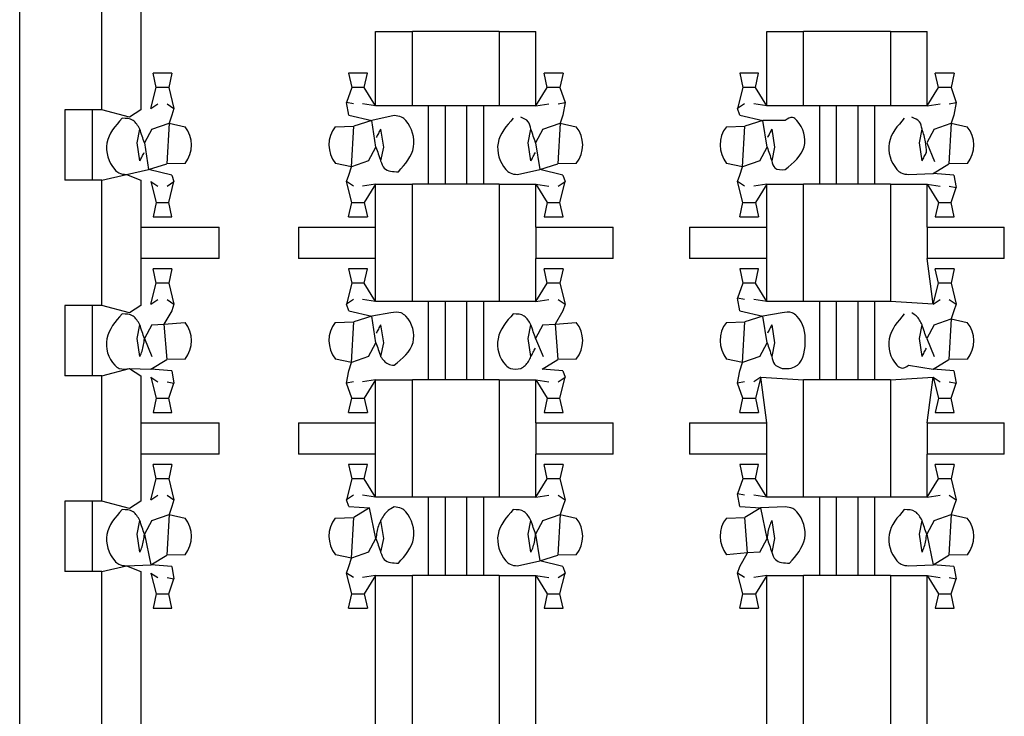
# Model space of a CAD drawing. Header units: millimetres. Extents: x 618 to 1482, y 17 to 575.
# Tile 48 of 90: x 981.82 to 986.61, y 304.78 to 308.17. Entities that reach past the tile are written whole.
import ezdxf

# ---------------------------------------------------------------- set-up
doc = ezdxf.new("R2010")
doc.units = ezdxf.units.MM

# ---------------------------------------------------------------- blocks, each defined once
blk = doc.blocks.new('cu_bee7s_cca__41', base_point=(1238.7621, 264.915))
at = {"color": 7, "linetype": 'Continuous'}
for p, q in [((1309.0884, 356.5925), (1309.0884, 413.2091)), ((1309.6218, 410.3135), (1309.6218, 412.6249)), ((1309.8758, 412.3709), (1309.8758, 410.3135)), ((1311.3998, 410.8215), (1311.6384, 410.8215)), ((1312.2025, 410.8215), (1311.6384, 410.8215)), ((1312.2025, 410.8215), (1312.4412, 410.8215)), ((1313.9398, 410.8215), (1314.1784, 410.8215)), ((1314.7425, 410.8215), (1314.1784, 410.8215)), ((1314.7425, 410.8215), (1314.9812, 410.8215)), ((1310.0769, 410.5517), (1309.9541, 410.5517)), ((1309.9745, 410.4587), (1309.9541, 410.5517)), ((1310.0769, 410.5517), (1310.0564, 410.459)), ((1311.2241, 410.5517), (1311.2446, 410.459)), ((1311.3469, 410.5517), (1311.2241, 410.5517)), ((1311.3264, 410.4587), (1311.3469, 410.5517)), ((1312.5145, 410.4587), (1312.4941, 410.5517)), ((1312.6169, 410.5517), (1312.4941, 410.5517)), ((1312.6169, 410.5517), (1312.5964, 410.459)), ((1313.7641, 410.5517), (1313.7846, 410.459)), ((1313.8869, 410.5517), (1313.7641, 410.5517)), ((1313.8664, 410.4587), (1313.8869, 410.5517)), ((1315.0545, 410.4587), (1315.0341, 410.5517)), ((1315.1569, 410.5517), (1315.0341, 410.5517)), ((1315.1569, 410.5517), (1315.1364, 410.459)), ((1309.9405, 410.3228), (1309.9745, 410.4587)), ((1310.0564, 410.459), (1310.0904, 410.3228)), ((1311.2446, 410.459), (1311.2105, 410.3604)), ((1311.3998, 410.3389), (1311.3264, 410.4587)), ((1312.4412, 410.3389), (1312.5145, 410.4587)), ((1312.5964, 410.459), (1312.6304, 410.3604)), ((1313.7846, 410.459), (1313.7505, 410.3228)), ((1313.9398, 410.3389), (1313.8664, 410.4587)), ((1314.9812, 410.3389), (1315.0545, 410.4587)), ((1315.1364, 410.459), (1315.1704, 410.3604)), ((1309.9405, 410.3228), (1309.9853, 410.3516)), ((1310.0455, 410.3516), (1310.0904, 410.3228)), ((1310.0904, 410.3228), (1310.0756, 410.2796)), ((1311.2555, 410.3516), (1311.2105, 410.3604)), ((1311.2254, 410.2796), (1311.2105, 410.3604)), ((1311.3998, 410.3389), (1311.3156, 410.3516)), ((1311.6384, 410.3389), (1311.3998, 410.3389)), ((1311.7414, 410.3389), (1311.6384, 410.3389)), ((1311.8506, 410.3389), (1311.7414, 410.3389)), ((1311.7414, 410.3389), (1311.7414, 409.8309)), ((1311.9903, 410.3389), (1311.8506, 410.3389)), ((1312.0995, 410.3389), (1311.9903, 410.3389)), ((1312.0995, 410.3389), (1312.0995, 409.8309)), ((1312.2025, 410.3389), (1312.0995, 410.3389)), ((1312.4412, 410.3389), (1312.2025, 410.3389)), ((1312.4412, 410.3389), (1312.5253, 410.3516)), ((1312.5855, 410.3516), (1312.6304, 410.3604)), ((1312.6304, 410.3604), (1312.6156, 410.2796)), ((1313.7955, 410.3516), (1313.7505, 410.3228)), ((1313.7654, 410.2796), (1313.7505, 410.3228)), ((1313.9398, 410.3389), (1313.8556, 410.3516)), ((1314.1784, 410.3389), (1313.9398, 410.3389)), ((1314.2814, 410.3389), (1314.1784, 410.3389)), ((1314.3906, 410.3389), (1314.2814, 410.3389)), ((1314.2814, 410.3389), (1314.2814, 409.8309)), ((1314.5303, 410.3389), (1314.3906, 410.3389)), ((1314.6395, 410.3389), (1314.5303, 410.3389)), ((1314.7425, 410.3389), (1314.6395, 410.3389)), ((1314.6395, 410.3389), (1314.6395, 409.8309)), ((1314.9812, 410.3389), (1314.7425, 410.3389)), ((1314.9812, 410.3389), (1315.0653, 410.3516)), ((1315.1255, 410.3516), (1315.1704, 410.3604)), ((1315.1704, 410.3604), (1315.1556, 410.2796)), ((1309.5583, 410.3135), (1309.3805, 410.3135)), ((1309.3805, 410.3135), (1309.3805, 409.8563)), ((1309.6218, 410.3135), (1309.5583, 410.3135)), ((1309.5583, 410.3135), (1309.5583, 409.8563)), ((1309.8019, 410.2647), (1309.6218, 410.3135)), ((1309.8758, 410.3135), (1309.8019, 410.2647)), ((1310.0756, 410.2796), (1310.0584, 410.226)), ((1311.2254, 410.2796), (1311.3754, 410.2447)), ((1311.5196, 410.2757), (1311.3754, 410.2447)), ((1312.6156, 410.2796), (1312.5984, 410.226)), ((1313.7654, 410.2796), (1313.9154, 410.2447)), ((1315.1556, 410.2796), (1315.1384, 410.226)), ((1309.9467, 410.1873), (1310.0584, 410.226)), ((1310.0584, 410.226), (1310.1623, 410.2039)), ((1311.1378, 410.2039), (1311.2579, 410.2079)), ((1311.3754, 410.2447), (1311.2579, 410.2079)), ((1311.4022, 410.0714), (1311.3754, 410.2447)), ((1312.4867, 410.1873), (1312.5984, 410.226)), ((1312.5984, 410.226), (1312.7023, 410.2039)), ((1313.6778, 410.2039), (1313.7979, 410.2079)), ((1313.9154, 410.2447), (1313.7979, 410.2079)), ((1314.0596, 410.2447), (1313.9154, 410.2447)), ((1313.9422, 410.0714), (1313.9154, 410.2447)), ((1315.0267, 410.1873), (1315.1384, 410.226)), ((1315.1384, 410.226), (1315.2423, 410.2039)), ((1309.851, 410.0984), (1309.8685, 410.1873)), ((1309.9467, 410.1873), (1309.8988, 410.0984)), ((1311.4325, 410.1873), (1311.45, 410.0714)), ((1312.391, 410.0984), (1312.4085, 410.1873)), ((1312.4867, 410.1873), (1312.4388, 410.0984)), ((1313.9725, 410.1873), (1313.99, 410.0714)), ((1314.931, 410.0984), (1314.9485, 410.1873)), ((1315.0267, 410.1873), (1314.9788, 410.0984)), ((1309.8685, 409.9825), (1309.851, 410.0984)), ((1309.8988, 410.0984), (1309.9256, 409.9251)), ((1311.3543, 409.9825), (1311.4022, 410.0714)), ((1311.45, 410.0714), (1311.4325, 409.9825)), ((1312.4085, 409.9825), (1312.391, 410.0984)), ((1312.4388, 410.0984), (1312.4656, 409.9251)), ((1313.8943, 409.9825), (1313.9422, 410.0714)), ((1313.99, 410.0714), (1313.9725, 409.9825)), ((1314.9485, 409.9825), (1314.931, 410.0984)), ((1314.9788, 410.0984), (1315.029, 409.9784)), ((1309.9256, 409.9251), (1310.0431, 409.9619)), ((1310.1631, 409.9659), (1310.0431, 409.9619)), ((1311.2426, 409.9438), (1311.1387, 409.9659)), ((1311.2254, 409.8902), (1311.2426, 409.9438)), ((1311.3543, 409.9825), (1311.2426, 409.9438)), ((1312.4656, 409.9251), (1312.5831, 409.9619)), ((1312.7031, 409.9659), (1312.5831, 409.9619)), ((1313.7826, 409.9438), (1313.6787, 409.9659)), ((1313.7654, 409.8902), (1313.7826, 409.9438)), ((1313.8943, 409.9825), (1313.7826, 409.9438)), ((1315.0205, 409.8996), (1315.1231, 409.9619)), ((1315.2431, 409.9659), (1315.1231, 409.9619)), ((1309.6218, 409.8563), (1309.7814, 409.8941)), ((1309.7814, 409.8941), (1309.9256, 409.9251)), ((1309.7814, 409.8941), (1309.8758, 409.8563)), ((1310.0756, 409.8902), (1309.9256, 409.9251)), ((1310.0756, 409.8902), (1310.0904, 409.847)), ((1311.2105, 409.847), (1311.2254, 409.8902)), ((1312.3214, 409.8941), (1312.4656, 409.9251)), ((1312.6156, 409.8902), (1312.4656, 409.9251)), ((1312.6156, 409.8902), (1312.6304, 409.847)), ((1313.7505, 409.847), (1313.7654, 409.8902)), ((1314.8614, 409.8941), (1315.0205, 409.8996)), ((1315.1556, 409.8902), (1315.0205, 409.8996)), ((1315.1556, 409.8902), (1315.1704, 409.8094)), ((1309.5583, 409.8563), (1309.3805, 409.8563)), ((1309.6218, 409.8563), (1309.5583, 409.8563)), ((1309.6218, 409.0435), (1309.6218, 409.8563)), ((1309.8758, 409.8563), (1309.8758, 409.5515)), ((1309.9405, 409.847), (1309.9745, 409.7111)), ((1309.9405, 409.847), (1309.9853, 409.8182)), ((1310.0455, 409.8182), (1310.0904, 409.847)), ((1310.0564, 409.7108), (1310.0904, 409.847)), ((1311.2555, 409.8182), (1311.2105, 409.847)), ((1311.2446, 409.7108), (1311.2105, 409.847)), ((1311.3998, 409.8309), (1311.3156, 409.8182)), ((1311.3998, 409.8309), (1311.3264, 409.7111)), ((1311.3998, 409.8309), (1311.6384, 409.8309)), ((1311.7414, 409.8309), (1311.6384, 409.8309)), ((1311.8506, 409.8309), (1311.7414, 409.8309)), ((1311.9903, 409.8309), (1311.8506, 409.8309)), ((1312.0995, 409.8309), (1311.9903, 409.8309)), ((1312.2025, 409.8309), (1312.0995, 409.8309)), ((1312.2025, 409.8309), (1312.4412, 409.8309)), ((1312.4412, 409.8309), (1312.5253, 409.8182)), ((1312.4412, 409.8309), (1312.5145, 409.7111)), ((1312.5855, 409.8182), (1312.6304, 409.847)), ((1312.5964, 409.7108), (1312.6304, 409.847)), ((1313.7955, 409.8182), (1313.7505, 409.847)), ((1313.7846, 409.7108), (1313.7505, 409.847)), ((1313.9398, 409.8309), (1313.8556, 409.8182)), ((1313.9398, 409.8309), (1313.8664, 409.7111)), ((1313.9398, 409.8309), (1314.1784, 409.8309)), ((1314.2814, 409.8309), (1314.1784, 409.8309)), ((1314.3906, 409.8309), (1314.2814, 409.8309)), ((1314.5303, 409.8309), (1314.3906, 409.8309)), ((1314.6395, 409.8309), (1314.5303, 409.8309)), ((1314.7425, 409.8309), (1314.6395, 409.8309)), ((1314.7425, 409.8309), (1314.9812, 409.8309)), ((1314.9812, 409.8309), (1315.0653, 409.8182)), ((1314.9812, 409.8309), (1315.0545, 409.7111)), ((1315.1255, 409.8182), (1315.1704, 409.8094)), ((1315.1364, 409.7108), (1315.1704, 409.8094)), ((1309.9745, 409.7111), (1309.9541, 409.6181)), ((1310.0769, 409.6181), (1310.0564, 409.7108)), ((1311.2241, 409.6181), (1311.2446, 409.7108)), ((1311.3264, 409.7111), (1311.3469, 409.6181)), ((1312.5145, 409.7111), (1312.4941, 409.6181)), ((1312.6169, 409.6181), (1312.5964, 409.7108)), ((1313.7641, 409.6181), (1313.7846, 409.7108)), ((1313.8664, 409.7111), (1313.8869, 409.6181)), ((1315.0545, 409.7111), (1315.0341, 409.6181)), ((1315.1569, 409.6181), (1315.1364, 409.7108)), ((1309.9541, 409.6181), (1310.0769, 409.6181)), ((1311.2241, 409.6181), (1311.3469, 409.6181)), ((1312.4941, 409.6181), (1312.6169, 409.6181)), ((1313.7641, 409.6181), (1313.8869, 409.6181)), ((1315.0341, 409.6181), (1315.1569, 409.6181)), ((1309.8758, 409.5515), (1309.8758, 409.3483)), ((1309.8758, 409.5515), (1310.3838, 409.5515)), ((1310.8984, 409.5515), (1311.3998, 409.5515)), ((1312.4412, 409.5515), (1312.9426, 409.5515)), ((1313.4384, 409.5515), (1313.9398, 409.5515)), ((1314.9812, 409.5515), (1315.4826, 409.5515)), ((1309.8758, 409.3483), (1309.8758, 409.0435)), ((1310.3838, 409.3483), (1309.8758, 409.3483)), ((1311.3998, 409.3483), (1310.8984, 409.3483)), ((1312.9426, 409.3483), (1312.4412, 409.3483)), ((1313.9398, 409.3483), (1313.4384, 409.3483)), ((1315.4826, 409.3483), (1314.9812, 409.3483)), ((1310.0769, 409.2817), (1309.9541, 409.2817)), ((1309.9745, 409.1887), (1309.9541, 409.2817)), ((1310.0769, 409.2817), (1310.0564, 409.189)), ((1311.3469, 409.2817), (1311.2241, 409.2817)), ((1311.2241, 409.2817), (1311.2446, 409.189)), ((1311.3264, 409.1887), (1311.3469, 409.2817)), ((1312.5145, 409.1887), (1312.4941, 409.2817)), ((1312.6169, 409.2817), (1312.4941, 409.2817)), ((1312.6169, 409.2817), (1312.5964, 409.189)), ((1313.7641, 409.2817), (1313.7846, 409.189)), ((1313.8869, 409.2817), (1313.7641, 409.2817)), ((1313.8664, 409.1887), (1313.8869, 409.2817)), ((1315.1569, 409.2817), (1315.0341, 409.2817)), ((1315.0545, 409.1887), (1315.0341, 409.2817)), ((1315.1569, 409.2817), (1315.1364, 409.189)), ((1309.9405, 409.0528), (1309.9745, 409.1887)), ((1310.0564, 409.189), (1310.0904, 409.0528)), ((1311.2446, 409.189), (1311.2105, 409.0528)), ((1311.3998, 409.0689), (1311.3264, 409.1887)), ((1312.4412, 409.0689), (1312.5145, 409.1887)), ((1312.5964, 409.189), (1312.6304, 409.0528)), ((1313.7846, 409.189), (1313.7505, 409.0904)), ((1313.9398, 409.0689), (1313.8664, 409.1887)), ((1315.0205, 409.0528), (1315.0545, 409.1887)), ((1315.1364, 409.189), (1315.1704, 409.0528)), ((1309.5583, 409.0435), (1309.3805, 409.0435)), ((1309.3805, 409.0435), (1309.3805, 408.5863)), ((1309.6218, 409.0435), (1309.5583, 409.0435)), ((1309.5583, 409.0435), (1309.5583, 408.5863)), ((1309.8019, 408.9947), (1309.6218, 409.0435)), ((1309.8758, 409.0435), (1309.8019, 408.9947)), ((1309.9405, 409.0528), (1309.9853, 409.0816)), ((1310.0455, 409.0816), (1310.0904, 409.0528)), ((1310.0904, 409.0528), (1310.0756, 409.0096)), ((1311.2555, 409.0816), (1311.2105, 409.0528)), ((1311.2254, 409.0096), (1311.2105, 409.0528)), ((1311.3998, 409.0689), (1311.3156, 409.0816)), ((1311.6384, 409.0689), (1311.3998, 409.0689)), ((1311.7414, 409.0689), (1311.6384, 409.0689)), ((1311.7414, 409.0689), (1311.7414, 408.5609)), ((1311.8506, 409.0689), (1311.7414, 409.0689)), ((1311.9903, 409.0689), (1311.8506, 409.0689)), ((1312.0995, 409.0689), (1311.9903, 409.0689)), ((1312.0995, 409.0689), (1312.0995, 408.5609)), ((1312.2025, 409.0689), (1312.0995, 409.0689)), ((1312.4412, 409.0689), (1312.2025, 409.0689)), ((1312.4412, 409.0689), (1312.5253, 409.0816)), ((1312.5855, 409.0816), (1312.6304, 409.0528)), ((1312.6304, 409.0528), (1312.6156, 409.0096)), ((1313.7654, 409.0096), (1313.7505, 409.0904)), ((1313.7955, 409.0816), (1313.7505, 409.0904)), ((1313.9398, 409.0689), (1313.8556, 409.0816)), ((1314.1784, 409.0689), (1313.9398, 409.0689)), ((1314.2814, 409.0689), (1314.1784, 409.0689)), ((1314.3906, 409.0689), (1314.2814, 409.0689)), ((1314.2814, 409.0689), (1314.2814, 408.5609)), ((1314.5303, 409.0689), (1314.3906, 409.0689)), ((1314.6395, 409.0689), (1314.5303, 409.0689)), ((1314.7425, 409.0689), (1314.6395, 409.0689)), ((1314.6395, 409.0689), (1314.6395, 408.5609)), ((1315.0205, 409.0528), (1314.7425, 409.0689)), ((1315.0205, 409.0528), (1315.0653, 409.0816)), ((1315.1255, 409.0816), (1315.1704, 409.0528)), ((1315.1704, 409.0528), (1315.1556, 409.0096)), ((1310.0756, 409.0096), (1310.0254, 408.9214)), ((1311.2254, 409.0096), (1311.3754, 408.9747)), ((1311.3754, 408.9747), (1311.2579, 408.9379)), ((1311.499, 408.9947), (1311.3754, 408.9747)), ((1311.4022, 408.8014), (1311.3754, 408.9747)), ((1312.6156, 409.0096), (1312.5654, 408.9214)), ((1313.7654, 409.0096), (1313.9154, 408.9747)), ((1313.9154, 408.9747), (1313.7979, 408.9379)), ((1314.039, 408.9947), (1313.9154, 408.9747)), ((1313.9422, 408.8014), (1313.9154, 408.9747)), ((1315.1556, 409.0096), (1315.1384, 408.956)), ((1309.851, 408.8284), (1309.8685, 408.9173)), ((1309.9467, 408.9173), (1309.8988, 408.8284)), ((1309.9467, 408.9173), (1310.0254, 408.9214)), ((1310.0254, 408.9214), (1310.1623, 408.9339)), ((1311.1378, 408.9339), (1311.2579, 408.9379)), ((1311.4325, 408.9173), (1311.45, 408.8014)), ((1312.391, 408.8284), (1312.4085, 408.9173)), ((1312.4867, 408.9173), (1312.4388, 408.8284)), ((1312.4867, 408.9173), (1312.5654, 408.9214)), ((1312.5654, 408.9214), (1312.7023, 408.9339)), ((1313.6778, 408.9339), (1313.7979, 408.9379)), ((1313.9725, 408.9173), (1313.99, 408.8014)), ((1314.931, 408.8284), (1314.9485, 408.9173)), ((1315.0267, 408.9173), (1314.9788, 408.8284)), ((1315.0267, 408.9173), (1315.1384, 408.956)), ((1315.1384, 408.956), (1315.2423, 408.9339)), ((1309.8685, 408.7125), (1309.851, 408.8284)), ((1309.8988, 408.8284), (1309.9471, 408.7125)), ((1311.3543, 408.7125), (1311.4022, 408.8014)), ((1311.45, 408.8014), (1311.4325, 408.7125)), ((1312.4085, 408.7125), (1312.391, 408.8284)), ((1312.4388, 408.8284), (1312.4871, 408.7125)), ((1313.8943, 408.7125), (1313.9422, 408.8014)), ((1313.99, 408.8014), (1313.9725, 408.7125)), ((1314.9485, 408.7125), (1314.931, 408.8284)), ((1314.9788, 408.8284), (1315.0271, 408.7125)), ((1309.9405, 408.6296), (1310.0431, 408.6919)), ((1310.1631, 408.6959), (1310.0431, 408.6919)), ((1311.2426, 408.6738), (1311.1387, 408.6959)), ((1311.2254, 408.6202), (1311.2426, 408.6738)), ((1311.3543, 408.7125), (1311.2426, 408.6738)), ((1312.4805, 408.6296), (1312.5831, 408.6919)), ((1312.7031, 408.6959), (1312.5831, 408.6919)), ((1313.7826, 408.6738), (1313.6787, 408.6959)), ((1313.7654, 408.6202), (1313.7826, 408.6738)), ((1313.8943, 408.7125), (1313.7826, 408.6738)), ((1314.8614, 408.6551), (1315.0205, 408.6296)), ((1315.0205, 408.6296), (1315.1231, 408.6919)), ((1315.2431, 408.6959), (1315.1231, 408.6919)), ((1309.6218, 408.5863), (1309.8019, 408.6351)), ((1309.8019, 408.6351), (1309.9405, 408.6296)), ((1309.8019, 408.6351), (1309.8758, 408.5863)), ((1310.0756, 408.6202), (1309.9405, 408.6296)), ((1310.0756, 408.6202), (1310.0904, 408.5394)), ((1311.2105, 408.5394), (1311.2254, 408.6202)), ((1312.6156, 408.6202), (1312.4805, 408.6296)), ((1312.6156, 408.6202), (1312.6304, 408.577)), ((1313.7505, 408.5394), (1313.7654, 408.6202)), ((1315.1556, 408.6202), (1315.0205, 408.6296)), ((1315.1556, 408.6202), (1315.1704, 408.5394)), ((1309.5583, 408.5863), (1309.3805, 408.5863)), ((1309.6218, 408.5863), (1309.5583, 408.5863)), ((1309.6218, 407.7735), (1309.6218, 408.5863)), ((1309.8758, 408.5863), (1309.8758, 408.2815)), ((1309.9405, 408.577), (1309.9853, 408.5482)), ((1309.9405, 408.577), (1309.9745, 408.4411)), ((1310.0455, 408.5482), (1310.0904, 408.5394)), ((1310.0564, 408.4408), (1310.0904, 408.5394)), ((1311.2555, 408.5482), (1311.2105, 408.5394)), ((1311.2446, 408.4408), (1311.2105, 408.5394)), ((1311.3998, 408.5609), (1311.3156, 408.5482)), ((1311.3998, 408.5609), (1311.3264, 408.4411)), ((1311.3998, 408.5609), (1311.6384, 408.5609)), ((1311.7414, 408.5609), (1311.6384, 408.5609)), ((1311.8506, 408.5609), (1311.7414, 408.5609)), ((1311.9903, 408.5609), (1311.8506, 408.5609)), ((1312.0995, 408.5609), (1311.9903, 408.5609)), ((1312.2025, 408.5609), (1312.0995, 408.5609)), ((1312.2025, 408.5609), (1312.4412, 408.5609)), ((1312.4412, 408.5609), (1312.5253, 408.5482)), ((1312.4412, 408.5609), (1312.5145, 408.4411)), ((1312.5855, 408.5482), (1312.6304, 408.577)), ((1312.5964, 408.4408), (1312.6304, 408.577)), ((1313.7955, 408.5482), (1313.7505, 408.5394)), ((1313.7846, 408.4408), (1313.7505, 408.5394)), ((1313.9004, 408.577), (1313.8556, 408.5482)), ((1313.9004, 408.577), (1313.8664, 408.4411)), ((1313.9004, 408.577), (1314.1784, 408.5609)), ((1314.2814, 408.5609), (1314.1784, 408.5609)), ((1314.3906, 408.5609), (1314.2814, 408.5609)), ((1314.5303, 408.5609), (1314.3906, 408.5609)), ((1314.6395, 408.5609), (1314.5303, 408.5609)), ((1314.7425, 408.5609), (1314.6395, 408.5609)), ((1314.7425, 408.5609), (1315.0205, 408.577)), ((1315.0205, 408.577), (1315.0653, 408.5482)), ((1315.0205, 408.577), (1315.0545, 408.4411)), ((1315.1255, 408.5482), (1315.1704, 408.5394)), ((1315.1364, 408.4408), (1315.1704, 408.5394)), ((1309.9745, 408.4411), (1309.9541, 408.3481)), ((1310.0769, 408.3481), (1310.0564, 408.4408)), ((1311.2241, 408.3481), (1311.2446, 408.4408)), ((1311.3264, 408.4411), (1311.3469, 408.3481)), ((1312.5145, 408.4411), (1312.4941, 408.3481)), ((1312.6169, 408.3481), (1312.5964, 408.4408)), ((1313.7641, 408.3481), (1313.7846, 408.4408)), ((1313.8664, 408.4411), (1313.8869, 408.3481)), ((1315.0545, 408.4411), (1315.0341, 408.3481)), ((1315.1569, 408.3481), (1315.1364, 408.4408)), ((1309.9541, 408.3481), (1310.0769, 408.3481)), ((1311.2241, 408.3481), (1311.3469, 408.3481)), ((1312.4941, 408.3481), (1312.6169, 408.3481)), ((1313.7641, 408.3481), (1313.8869, 408.3481)), ((1315.0341, 408.3481), (1315.1569, 408.3481)), ((1309.8758, 408.2815), (1309.8758, 408.0783)), ((1309.8758, 408.2815), (1310.3838, 408.2815)), ((1310.8984, 408.2815), (1311.3998, 408.2815)), ((1312.4412, 408.2815), (1312.9426, 408.2815)), ((1313.4384, 408.2815), (1313.9398, 408.2815)), ((1314.9812, 408.2815), (1315.4826, 408.2815)), ((1309.8758, 408.0783), (1309.8758, 407.7735)), ((1310.3838, 408.0783), (1309.8758, 408.0783)), ((1311.3998, 408.0783), (1310.8984, 408.0783)), ((1312.9426, 408.0783), (1312.4412, 408.0783)), ((1313.9398, 408.0783), (1313.4384, 408.0783)), ((1315.4826, 408.0783), (1314.9812, 408.0783)), ((1309.9745, 407.9187), (1309.9541, 408.0117)), ((1310.0769, 408.0117), (1309.9541, 408.0117)), ((1310.0769, 408.0117), (1310.0564, 407.919)), ((1311.2241, 408.0117), (1311.2446, 407.919)), ((1311.3469, 408.0117), (1311.2241, 408.0117)), ((1311.3264, 407.9187), (1311.3469, 408.0117)), ((1312.5145, 407.9187), (1312.4941, 408.0117)), ((1312.6169, 408.0117), (1312.4941, 408.0117)), ((1312.6169, 408.0117), (1312.5964, 407.919)), ((1313.7641, 408.0117), (1313.7846, 407.919)), ((1313.8869, 408.0117), (1313.7641, 408.0117)), ((1313.8664, 407.9187), (1313.8869, 408.0117)), ((1315.0545, 407.9187), (1315.0341, 408.0117)), ((1315.1569, 408.0117), (1315.0341, 408.0117)), ((1315.1569, 408.0117), (1315.1364, 407.919)), ((1309.9405, 407.7828), (1309.9745, 407.9187)), ((1310.0564, 407.919), (1310.0904, 407.7828)), ((1311.2446, 407.919), (1311.2105, 407.7828)), ((1311.3998, 407.7989), (1311.3264, 407.9187)), ((1312.4412, 407.7989), (1312.5145, 407.9187)), ((1312.5964, 407.919), (1312.6304, 407.7828)), ((1313.7846, 407.919), (1313.7505, 407.8204)), ((1313.9398, 407.7989), (1313.8664, 407.9187)), ((1314.9812, 407.7989), (1315.0545, 407.9187)), ((1315.1364, 407.919), (1315.1704, 407.7828)), ((1309.3805, 407.7735), (1309.3805, 407.3163)), ((1309.5583, 407.7735), (1309.3805, 407.7735)), ((1309.6218, 407.7735), (1309.5583, 407.7735)), ((1309.5583, 407.7735), (1309.5583, 407.3163)), ((1309.8019, 407.7247), (1309.6218, 407.7735)), ((1309.8758, 407.7735), (1309.8019, 407.7247)), ((1309.9405, 407.7828), (1309.9853, 407.8116)), ((1310.0455, 407.8116), (1310.0904, 407.7828)), ((1310.0904, 407.7828), (1310.0756, 407.7396)), ((1311.2555, 407.8116), (1311.2105, 407.7828)), ((1311.2254, 407.7396), (1311.2105, 407.7828)), ((1311.3998, 407.7989), (1311.3156, 407.8116)), ((1311.6384, 407.7989), (1311.3998, 407.7989)), ((1311.7414, 407.7989), (1311.6384, 407.7989)), ((1311.8506, 407.7989), (1311.7414, 407.7989)), ((1311.7414, 407.7989), (1311.7414, 407.2909)), ((1311.9903, 407.7989), (1311.8506, 407.7989)), ((1312.0995, 407.7989), (1311.9903, 407.7989)), ((1312.0995, 407.7989), (1312.0995, 407.2909)), ((1312.2025, 407.7989), (1312.0995, 407.7989)), ((1312.4412, 407.7989), (1312.2025, 407.7989)), ((1312.4412, 407.7989), (1312.5253, 407.8116)), ((1312.5855, 407.8116), (1312.6304, 407.7828)), ((1312.6304, 407.7828), (1312.6156, 407.7396)), ((1313.7955, 407.8116), (1313.7505, 407.8204)), ((1313.7654, 407.7396), (1313.7505, 407.8204)), ((1313.9398, 407.7989), (1313.8556, 407.8116)), ((1314.1784, 407.7989), (1313.9398, 407.7989)), ((1314.2814, 407.7989), (1314.1784, 407.7989)), ((1314.3906, 407.7989), (1314.2814, 407.7989)), ((1314.2814, 407.7989), (1314.2814, 407.2909)), ((1314.5303, 407.7989), (1314.3906, 407.7989)), ((1314.6395, 407.7989), (1314.5303, 407.7989)), ((1314.6395, 407.7989), (1314.6395, 407.2909)), ((1314.7425, 407.7989), (1314.6395, 407.7989)), ((1314.9812, 407.7989), (1314.7425, 407.7989)), ((1314.9812, 407.7989), (1315.0653, 407.8116)), ((1315.1255, 407.8116), (1315.1704, 407.7828)), ((1315.1704, 407.7828), (1315.1556, 407.7396)), ((1310.0756, 407.7396), (1310.0584, 407.686)), ((1311.2254, 407.7396), (1311.3604, 407.7302)), ((1311.3604, 407.7302), (1311.2579, 407.6679)), ((1311.4022, 407.5314), (1311.3604, 407.7302)), ((1312.6156, 407.7396), (1312.5984, 407.686)), ((1313.7654, 407.7396), (1313.9004, 407.7302)), ((1313.9004, 407.7302), (1313.7979, 407.6679)), ((1314.0596, 407.7357), (1313.9004, 407.7302)), ((1313.9422, 407.5314), (1313.9004, 407.7302)), ((1315.1556, 407.7396), (1315.1384, 407.686)), ((1309.851, 407.5584), (1309.8685, 407.6473)), ((1309.9467, 407.6473), (1309.8988, 407.5584)), ((1309.9467, 407.6473), (1310.0584, 407.686)), ((1310.0584, 407.686), (1310.1623, 407.6639)), ((1311.1378, 407.6639), (1311.2579, 407.6679)), ((1311.4325, 407.6473), (1311.45, 407.5314)), ((1312.391, 407.5584), (1312.4085, 407.6473)), ((1312.4867, 407.6473), (1312.4388, 407.5584)), ((1312.4867, 407.6473), (1312.5984, 407.686)), ((1312.5984, 407.686), (1312.7023, 407.6639)), ((1313.6778, 407.6639), (1313.7979, 407.6679)), ((1313.9725, 407.6473), (1313.99, 407.5314)), ((1314.931, 407.5584), (1314.9485, 407.6473)), ((1315.0267, 407.6473), (1314.9788, 407.5584)), ((1315.0267, 407.6473), (1315.1384, 407.686)), ((1315.1384, 407.686), (1315.2423, 407.6639)), ((1309.8685, 407.4425), (1309.851, 407.5584)), ((1309.8988, 407.5584), (1309.9405, 407.3596)), ((1311.3543, 407.4425), (1311.4022, 407.5314)), ((1311.45, 407.5314), (1311.4325, 407.4425)), ((1312.4085, 407.4425), (1312.391, 407.5584)), ((1312.4388, 407.5584), (1312.4656, 407.3851)), ((1313.8943, 407.4425), (1313.9422, 407.5314)), ((1313.99, 407.5314), (1313.9725, 407.4425)), ((1314.9485, 407.4425), (1314.931, 407.5584)), ((1314.9788, 407.5584), (1315.0205, 407.3596)), ((1311.3543, 407.4425), (1311.2426, 407.4038)), ((1313.8943, 407.4425), (1313.8156, 407.4384)), ((1309.9405, 407.3596), (1310.0431, 407.4219)), ((1310.1631, 407.4259), (1310.0431, 407.4219)), ((1311.2426, 407.4038), (1311.1387, 407.4259)), ((1311.2254, 407.3502), (1311.2426, 407.4038)), ((1312.3214, 407.3541), (1312.4656, 407.3851)), ((1312.4656, 407.3851), (1312.5831, 407.4219)), ((1312.6156, 407.3502), (1312.4656, 407.3851)), ((1312.7031, 407.4259), (1312.5831, 407.4219)), ((1313.8156, 407.4384), (1313.6787, 407.4259)), ((1313.7654, 407.3502), (1313.8156, 407.4384)), ((1315.0205, 407.3596), (1315.1231, 407.4219)), ((1315.2431, 407.4259), (1315.1231, 407.4219)), ((1309.5583, 407.3163), (1309.3805, 407.3163)), ((1309.6218, 407.3163), (1309.5583, 407.3163)), ((1309.6218, 407.3163), (1309.7814, 407.3541)), ((1309.6218, 363.3235), (1309.6218, 407.3163)), ((1309.7814, 407.3541), (1309.9405, 407.3596)), ((1309.7814, 407.3541), (1309.8758, 407.3163)), ((1309.8758, 407.3163), (1309.8758, 363.3235)), ((1310.0756, 407.3502), (1309.9405, 407.3596)), ((1310.0756, 407.3502), (1310.0904, 407.2694)), ((1311.2105, 407.307), (1311.2254, 407.3502)), ((1312.6156, 407.3502), (1312.6304, 407.307)), ((1313.7505, 407.307), (1313.7654, 407.3502)), ((1314.8614, 407.3541), (1315.0205, 407.3596)), ((1315.1556, 407.3502), (1315.0205, 407.3596)), ((1315.1556, 407.3502), (1315.1704, 407.2694)), ((1309.9405, 407.307), (1309.9745, 407.1711)), ((1309.9405, 407.307), (1309.9853, 407.2782)), ((1310.0455, 407.2782), (1310.0904, 407.2694)), ((1310.0564, 407.1708), (1310.0904, 407.2694)), ((1311.2446, 407.1708), (1311.2105, 407.307)), ((1311.2555, 407.2782), (1311.2105, 407.307)), ((1311.3998, 407.2909), (1311.3156, 407.2782)), ((1311.3998, 407.2909), (1311.3264, 407.1711)), ((1311.3998, 407.2909), (1311.6384, 407.2909)), ((1311.7414, 407.2909), (1311.6384, 407.2909)), ((1311.8506, 407.2909), (1311.7414, 407.2909)), ((1311.9903, 407.2909), (1311.8506, 407.2909)), ((1312.0995, 407.2909), (1311.9903, 407.2909)), ((1312.2025, 407.2909), (1312.0995, 407.2909)), ((1312.2025, 407.2909), (1312.4412, 407.2909)), ((1312.4412, 407.2909), (1312.5145, 407.1711)), ((1312.4412, 407.2909), (1312.5253, 407.2782)), ((1312.5855, 407.2782), (1312.6304, 407.307)), ((1312.5964, 407.1708), (1312.6304, 407.307)), ((1313.7846, 407.1708), (1313.7505, 407.307)), ((1313.7955, 407.2782), (1313.7505, 407.307)), ((1313.9398, 407.2909), (1313.8556, 407.2782)), ((1313.9398, 407.2909), (1313.8664, 407.1711)), ((1313.9398, 407.2909), (1314.1784, 407.2909)), ((1314.2814, 407.2909), (1314.1784, 407.2909)), ((1314.3906, 407.2909), (1314.2814, 407.2909)), ((1314.5303, 407.2909), (1314.3906, 407.2909)), ((1314.6395, 407.2909), (1314.5303, 407.2909)), ((1314.7425, 407.2909), (1314.6395, 407.2909)), ((1314.7425, 407.2909), (1314.9812, 407.2909)), ((1314.9812, 407.2909), (1315.0653, 407.2782)), ((1314.9812, 407.2909), (1315.0545, 407.1711)), ((1315.1255, 407.2782), (1315.1704, 407.2694)), ((1315.1364, 407.1708), (1315.1704, 407.2694)), ((1309.9745, 407.1711), (1309.9541, 407.0781)), ((1310.0769, 407.0781), (1310.0564, 407.1708)), ((1311.2241, 407.0781), (1311.2446, 407.1708)), ((1311.3264, 407.1711), (1311.3469, 407.0781)), ((1312.5145, 407.1711), (1312.4941, 407.0781)), ((1312.6169, 407.0781), (1312.5964, 407.1708)), ((1313.7641, 407.0781), (1313.7846, 407.1708)), ((1313.8664, 407.1711), (1313.8869, 407.0781)), ((1315.0545, 407.1711), (1315.0341, 407.0781)), ((1315.1569, 407.0781), (1315.1364, 407.1708)), ((1309.9541, 407.0781), (1310.0769, 407.0781)), ((1311.2241, 407.0781), (1311.3469, 407.0781)), ((1312.4941, 407.0781), (1312.6169, 407.0781)), ((1313.7641, 407.0781), (1313.8869, 407.0781)), ((1315.0341, 407.0781), (1315.1569, 407.0781))]:
    blk.add_line(p, q, dxfattribs=at)
at = {"color": 124, "linetype": 'Continuous'}
for p, q in [((1311.3998, 410.3389), (1311.3998, 410.8215)), ((1311.6384, 410.3389), (1311.6384, 410.8215)), ((1312.2025, 410.8215), (1312.2025, 410.3389)), ((1312.4412, 410.3389), (1312.4412, 410.8215)), ((1313.9398, 410.3389), (1313.9398, 410.8215)), ((1314.1784, 410.3389), (1314.1784, 410.8215)), ((1314.7425, 410.8215), (1314.7425, 410.3389)), ((1314.9812, 410.3389), (1314.9812, 410.8215)), ((1310.0564, 410.459), (1309.9745, 410.4587)), ((1311.3264, 410.4587), (1311.2446, 410.459)), ((1312.5964, 410.459), (1312.5145, 410.4587)), ((1313.8664, 410.4587), (1313.7846, 410.459)), ((1315.1364, 410.459), (1315.0545, 410.4587)), ((1311.8506, 410.3389), (1311.8506, 409.8309)), ((1311.9903, 410.3389), (1311.9903, 409.8309)), ((1314.3906, 410.3389), (1314.3906, 409.8309)), ((1314.5303, 410.3389), (1314.5303, 409.8309)), ((1310.0584, 410.226), (1310.0431, 409.9619)), ((1311.2426, 409.9438), (1311.2579, 410.2079)), ((1312.5984, 410.226), (1312.5831, 409.9619)), ((1313.7826, 409.9438), (1313.7979, 410.2079)), ((1315.1384, 410.226), (1315.1231, 409.9619)), ((1311.3998, 409.5515), (1311.3998, 409.8309)), ((1311.6384, 409.0689), (1311.6384, 409.8309)), ((1312.2025, 409.8309), (1312.2025, 409.0689)), ((1312.4412, 409.5515), (1312.4412, 409.8309)), ((1313.9398, 409.5515), (1313.9398, 409.8309)), ((1314.1784, 409.0689), (1314.1784, 409.8309)), ((1314.7425, 409.8309), (1314.7425, 409.0689)), ((1314.9812, 409.5515), (1314.9812, 409.8309)), ((1309.9745, 409.7111), (1310.0564, 409.7108)), ((1311.2446, 409.7108), (1311.3264, 409.7111)), ((1312.5145, 409.7111), (1312.5964, 409.7108)), ((1313.7846, 409.7108), (1313.8664, 409.7111)), ((1315.0545, 409.7111), (1315.1364, 409.7108)), ((1310.3838, 409.3483), (1310.3838, 409.5515)), ((1310.8984, 409.5515), (1310.8984, 409.3483)), ((1311.3998, 409.3483), (1311.3998, 409.5515)), ((1312.4412, 409.5515), (1312.4412, 409.3483)), ((1312.9426, 409.3483), (1312.9426, 409.5515)), ((1313.4384, 409.5515), (1313.4384, 409.3483)), ((1313.9398, 409.3483), (1313.9398, 409.5515)), ((1314.9812, 409.5515), (1314.9812, 409.3483)), ((1315.4826, 409.3483), (1315.4826, 409.5515)), ((1311.3998, 409.0689), (1311.3998, 409.3483)), ((1312.4412, 409.0689), (1312.4412, 409.3483)), ((1313.9398, 409.0689), (1313.9398, 409.3483)), ((1315.0205, 409.0528), (1314.9812, 409.3483)), ((1310.0564, 409.189), (1309.9745, 409.1887)), ((1311.3264, 409.1887), (1311.2446, 409.189)), ((1312.5964, 409.189), (1312.5145, 409.1887)), ((1313.8664, 409.1887), (1313.7846, 409.189)), ((1315.1364, 409.189), (1315.0545, 409.1887)), ((1311.8506, 409.0689), (1311.8506, 408.5609)), ((1311.9903, 409.0689), (1311.9903, 408.5609)), ((1314.3906, 409.0689), (1314.3906, 408.5609)), ((1314.5303, 409.0689), (1314.5303, 408.5609)), ((1310.0254, 408.9214), (1310.0431, 408.6919)), ((1311.2426, 408.6738), (1311.2579, 408.9379)), ((1312.5654, 408.9214), (1312.5831, 408.6919)), ((1313.7826, 408.6738), (1313.7979, 408.9379)), ((1315.1384, 408.956), (1315.1231, 408.6919)), ((1311.3998, 408.2815), (1311.3998, 408.5609)), ((1311.6384, 407.7989), (1311.6384, 408.5609)), ((1312.2025, 408.5609), (1312.2025, 407.7989)), ((1312.4412, 408.2815), (1312.4412, 408.5609)), ((1313.9398, 408.2815), (1313.9004, 408.577)), ((1314.1784, 407.7989), (1314.1784, 408.5609)), ((1314.7425, 408.5609), (1314.7425, 407.7989)), ((1314.9812, 408.2815), (1315.0205, 408.577)), ((1309.9745, 408.4411), (1310.0564, 408.4408)), ((1311.2446, 408.4408), (1311.3264, 408.4411)), ((1312.5145, 408.4411), (1312.5964, 408.4408)), ((1313.7846, 408.4408), (1313.8664, 408.4411)), ((1315.0545, 408.4411), (1315.1364, 408.4408)), ((1310.3838, 408.0783), (1310.3838, 408.2815)), ((1310.8984, 408.2815), (1310.8984, 408.0783)), ((1311.3998, 408.0783), (1311.3998, 408.2815)), ((1312.4412, 408.2815), (1312.4412, 408.0783)), ((1312.9426, 408.0783), (1312.9426, 408.2815)), ((1313.4384, 408.2815), (1313.4384, 408.0783)), ((1313.9398, 408.0783), (1313.9398, 408.2815)), ((1314.9812, 408.2815), (1314.9812, 408.0783)), ((1315.4826, 408.0783), (1315.4826, 408.2815)), ((1311.3998, 407.7989), (1311.3998, 408.0783)), ((1312.4412, 407.7989), (1312.4412, 408.0783)), ((1313.9398, 407.7989), (1313.9398, 408.0783)), ((1314.9812, 407.7989), (1314.9812, 408.0783)), ((1310.0564, 407.919), (1309.9745, 407.9187)), ((1311.3264, 407.9187), (1311.2446, 407.919)), ((1312.5964, 407.919), (1312.5145, 407.9187)), ((1313.8664, 407.9187), (1313.7846, 407.919)), ((1315.1364, 407.919), (1315.0545, 407.9187)), ((1311.8506, 407.7989), (1311.8506, 407.2909)), ((1311.9903, 407.7989), (1311.9903, 407.2909)), ((1314.3906, 407.7989), (1314.3906, 407.2909)), ((1314.5303, 407.7989), (1314.5303, 407.2909)), ((1310.0584, 407.686), (1310.0431, 407.4219)), ((1311.2426, 407.4038), (1311.2579, 407.6679)), ((1312.5984, 407.686), (1312.5831, 407.4219)), ((1313.8156, 407.4384), (1313.7979, 407.6679)), ((1315.1384, 407.686), (1315.1231, 407.4219)), ((1311.3998, 363.3489), (1311.3998, 407.2909)), ((1311.6384, 363.3489), (1311.6384, 407.2909)), ((1312.2025, 407.2909), (1312.2025, 363.3489)), ((1312.4412, 363.3489), (1312.4412, 407.2909)), ((1313.9398, 363.3489), (1313.9398, 407.2909)), ((1314.1784, 363.3489), (1314.1784, 407.2909)), ((1314.7425, 407.2909), (1314.7425, 363.3489)), ((1314.9812, 363.3489), (1314.9812, 407.2909)), ((1309.9745, 407.1711), (1310.0564, 407.1708)), ((1311.2446, 407.1708), (1311.3264, 407.1711)), ((1312.5145, 407.1711), (1312.5964, 407.1708)), ((1313.7846, 407.1708), (1313.8664, 407.1711)), ((1315.0545, 407.1711), (1315.1364, 407.1708))]:
    blk.add_line(p, q, dxfattribs=at)
at = {"color": 7, "linetype": 'Continuous'}
for centre, start, end in [((1310.014, 410.0844), 321.53658, 38.85713), ((1311.287, 410.0854), 141.53658, 218.85713), ((1312.554, 410.0844), 321.53658, 38.85713), ((1313.827, 410.0854), 141.53658, 218.85713), ((1315.094, 410.0844), 321.53658, 38.85713), ((1310.014, 408.8144), 321.53658, 38.85713), ((1311.287, 408.8154), 141.53658, 218.85713), ((1312.554, 408.8144), 321.53658, 38.85713), ((1313.827, 408.8154), 141.53658, 218.85713), ((1315.094, 408.8144), 321.53658, 38.85713), ((1310.014, 407.5444), 321.53658, 38.85713), ((1311.287, 407.5454), 141.53658, 218.85713), ((1312.554, 407.5444), 321.53658, 38.85713), ((1313.827, 407.5454), 141.53658, 218.85713), ((1315.094, 407.5444), 321.53658, 38.85713)]:
    blk.add_arc(centre, 0.1905, start, end, dxfattribs=at)
for points, knots in [([(1309.7533, 410.2588), (1309.7094, 410.2088), (1309.6239, 410.1115), (1309.6681, 409.9586), (1309.7349, 409.8974), (1309.7643, 409.8953), (1309.7814, 409.8941)], [0, 0, 0, 0, 0.1887731, 0.3675248, 0.4031059, 0.4527416, 0.4527416, 0.4527416, 0.4527416]), ([(1309.8685, 410.1873), (1309.8561, 410.2101), (1309.8312, 410.2559), (1309.7792, 410.2578), (1309.7533, 410.2588)], [0, 0, 0, 0, 0.0725485, 0.1450571, 0.1450571, 0.1450571, 0.1450571]), ([(1311.5477, 409.911), (1311.5916, 409.961), (1311.6771, 410.0582), (1311.6329, 410.2112), (1311.566, 410.2724), (1311.5367, 410.2745), (1311.5196, 410.2757)], [0, 0, 0, 0, 0.1887731, 0.3675248, 0.4031059, 0.4527416, 0.4527416, 0.4527416, 0.4527416]), ([(1312.2933, 410.2588), (1312.2494, 410.2088), (1312.1639, 410.1115), (1312.2081, 409.9586), (1312.2749, 409.8974), (1312.3043, 409.8953), (1312.3214, 409.8941)], [0, 0, 0, 0, 0.1887731, 0.3675248, 0.4031059, 0.4527416, 0.4527416, 0.4527416, 0.4527416]), ([(1312.4085, 410.1873), (1312.4048, 410.2055), (1312.397, 410.2433), (1312.3608, 410.2574), (1312.3419, 410.2647)], [0, 0, 0, 0, 0.0521399, 0.108596, 0.108596, 0.108596, 0.108596]), ([(1314.0596, 409.9251), (1314.1133, 409.9694), (1314.216, 410.0541), (1314.1762, 410.21), (1314.1032, 410.2736), (1314.0758, 410.2555), (1314.0596, 410.2447)], [0, 0, 0, 0, 0.1930415, 0.3691296, 0.4038724, 0.4550038, 0.4550038, 0.4550038, 0.4550038]), ([(1314.8333, 410.2588), (1314.7894, 410.2088), (1314.7039, 410.1115), (1314.7481, 409.9586), (1314.8149, 409.8974), (1314.8443, 409.8953), (1314.8614, 409.8941)], [0, 0, 0, 0, 0.1887731, 0.3675248, 0.4031059, 0.4527416, 0.4527416, 0.4527416, 0.4527416]), ([(1314.9485, 410.1873), (1314.9448, 410.2055), (1314.937, 410.2433), (1314.9008, 410.2574), (1314.8819, 410.2647)], [0, 0, 0, 0, 0.0521399, 0.108596, 0.108596, 0.108596, 0.108596]), ([(1314.9772, 410.0361), (1314.976, 410.0592), (1314.9731, 410.1108), (1314.9572, 410.1601), (1314.9485, 410.1873)], [0, 0, 0, 0, 0.069266, 0.1544997, 0.1544997, 0.1544997, 0.1544997]), ([(1311.4325, 409.9825), (1311.4387, 409.9643), (1311.4558, 409.9141), (1311.512, 409.9122), (1311.5477, 409.911)], [0, 0, 0, 0, 0.0538489, 0.1481704, 0.1481704, 0.1481704, 0.1481704]), ([(1313.9725, 409.9825), (1313.9771, 409.9642), (1313.9879, 409.9216), (1314.0335, 409.9238), (1314.0596, 409.9251)], [0, 0, 0, 0, 0.0507651, 0.118433, 0.118433, 0.118433, 0.118433]), ([(1309.7533, 408.9888), (1309.7098, 408.9392), (1309.6251, 408.8426), (1309.6653, 408.6856), (1309.7425, 408.6251), (1309.7786, 408.6312), (1309.8019, 408.6351)], [0, 0, 0, 0, 0.1887731, 0.3675248, 0.4043188, 0.4709808, 0.4709808, 0.4709808, 0.4709808]), ([(1309.8685, 408.9173), (1309.8561, 408.9401), (1309.8312, 408.9859), (1309.7792, 408.9878), (1309.7533, 408.9888)], [0, 0, 0, 0, 0.0725485, 0.1450571, 0.1450571, 0.1450571, 0.1450571]), ([(1311.5196, 408.6551), (1311.5734, 408.6988), (1311.6765, 408.7823), (1311.635, 408.945), (1311.5585, 409.0046), (1311.5223, 408.9986), (1311.499, 408.9947)], [0, 0, 0, 0, 0.1930415, 0.3691296, 0.4059236, 0.4725856, 0.4725856, 0.4725856, 0.4725856]), ([(1312.2933, 408.9888), (1312.2498, 408.9392), (1312.1651, 408.8426), (1312.2053, 408.6856), (1312.2825, 408.6251), (1312.3186, 408.6312), (1312.3419, 408.6351)], [0, 0, 0, 0, 0.1887731, 0.3675248, 0.4043188, 0.4709808, 0.4709808, 0.4709808, 0.4709808]), ([(1312.4085, 408.9173), (1312.3961, 408.9401), (1312.3712, 408.9859), (1312.3192, 408.9878), (1312.2933, 408.9888)], [0, 0, 0, 0, 0.0725485, 0.1450571, 0.1450571, 0.1450571, 0.1450571]), ([(1314.039, 408.6351), (1314.0501, 408.6344), (1314.0776, 408.6326), (1314.1667, 408.6478), (1314.2058, 408.8111), (1314.1757, 408.9428), (1314.0982, 409.0059), (1314.0619, 408.999), (1314.039, 408.9947)], [0, 0, 0, 0, 0.0334485, 0.0831597, 0.255797, 0.4353733, 0.4736548, 0.5392712, 0.5392712, 0.5392712, 0.5392712]), ([(1314.8333, 408.9888), (1314.79, 408.9388), (1314.7057, 408.8413), (1314.7435, 408.69), (1314.8173, 408.6275), (1314.8447, 408.6447), (1314.8614, 408.6551)], [0, 0, 0, 0, 0.1887731, 0.3675248, 0.4007849, 0.4525231, 0.4525231, 0.4525231, 0.4525231]), ([(1314.9485, 408.9173), (1314.9381, 408.939), (1314.9225, 408.9713), (1314.892, 408.9889), (1314.8819, 408.9947)], [0, 0, 0, 0, 0.0696375, 0.1039546, 0.1039546, 0.1039546, 0.1039546]), ([(1309.8685, 408.7125), (1309.8737, 408.7239), (1309.8905, 408.7605), (1309.8954, 408.8007), (1309.8988, 408.8284)], [0, 0, 0, 0, 0.0375197, 0.1203421, 0.1203421, 0.1203421, 0.1203421]), ([(1311.4325, 408.7125), (1311.4466, 408.6929), (1311.469, 408.6619), (1311.506, 408.6569), (1311.5196, 408.6551)], [0, 0, 0, 0, 0.0683137, 0.1081836, 0.1081836, 0.1081836, 0.1081836]), ([(1312.3419, 408.6351), (1312.3521, 408.6407), (1312.3829, 408.6578), (1312.3982, 408.6905), (1312.4085, 408.7125)], [0, 0, 0, 0, 0.0341616, 0.1041337, 0.1041337, 0.1041337, 0.1041337]), ([(1313.9725, 408.7125), (1313.9762, 408.6943), (1313.9839, 408.6565), (1314.0202, 408.6424), (1314.039, 408.6351)], [0, 0, 0, 0, 0.0521399, 0.108596, 0.108596, 0.108596, 0.108596]), ([(1309.7533, 407.7188), (1309.7094, 407.6688), (1309.6239, 407.5715), (1309.6681, 407.4186), (1309.7349, 407.3574), (1309.7643, 407.3553), (1309.7814, 407.3541)], [0, 0, 0, 0, 0.1887731, 0.3675248, 0.4031059, 0.4527416, 0.4527416, 0.4527416, 0.4527416]), ([(1309.8685, 407.6473), (1309.8561, 407.6701), (1309.8312, 407.7159), (1309.7792, 407.7178), (1309.7533, 407.7188)], [0, 0, 0, 0, 0.0725485, 0.1450571, 0.1450571, 0.1450571, 0.1450571]), ([(1311.5196, 407.7357), (1311.5059, 407.7284), (1311.4682, 407.7085), (1311.4464, 407.6711), (1311.4325, 407.6473)], [0, 0, 0, 0, 0.0457861, 0.1261433, 0.1261433, 0.1261433, 0.1261433]), ([(1311.5477, 407.371), (1311.5916, 407.421), (1311.6771, 407.5182), (1311.6329, 407.6712), (1311.566, 407.7324), (1311.5367, 407.7345), (1311.5196, 407.7357)], [0, 0, 0, 0, 0.1887731, 0.3675248, 0.4031059, 0.4527416, 0.4527416, 0.4527416, 0.4527416]), ([(1312.2933, 407.7188), (1312.2494, 407.6688), (1312.1639, 407.5715), (1312.2081, 407.4186), (1312.2749, 407.3574), (1312.3043, 407.3553), (1312.3214, 407.3541)], [0, 0, 0, 0, 0.1887731, 0.3675248, 0.4031059, 0.4527416, 0.4527416, 0.4527416, 0.4527416]), ([(1312.4085, 407.6473), (1312.3961, 407.6701), (1312.3712, 407.7159), (1312.3192, 407.7178), (1312.2933, 407.7188)], [0, 0, 0, 0, 0.0725485, 0.1450571, 0.1450571, 0.1450571, 0.1450571]), ([(1314.0877, 407.371), (1314.1316, 407.421), (1314.2171, 407.5182), (1314.1729, 407.6712), (1314.106, 407.7324), (1314.0767, 407.7345), (1314.0596, 407.7357)], [0, 0, 0, 0, 0.1887731, 0.3675248, 0.4031059, 0.4527416, 0.4527416, 0.4527416, 0.4527416]), ([(1314.8333, 407.7188), (1314.7894, 407.6688), (1314.7039, 407.5715), (1314.7481, 407.4186), (1314.8149, 407.3574), (1314.8443, 407.3553), (1314.8614, 407.3541)], [0, 0, 0, 0, 0.1887731, 0.3675248, 0.4031059, 0.4527416, 0.4527416, 0.4527416, 0.4527416]), ([(1314.9485, 407.6473), (1314.9361, 407.6701), (1314.9112, 407.7159), (1314.8592, 407.7178), (1314.8333, 407.7188)], [0, 0, 0, 0, 0.0725485, 0.1450571, 0.1450571, 0.1450571, 0.1450571]), ([(1311.4325, 407.6473), (1311.4272, 407.6359), (1311.4104, 407.5993), (1311.4055, 407.5591), (1311.4022, 407.5314)], [0, 0, 0, 0, 0.0375197, 0.1203421, 0.1203421, 0.1203421, 0.1203421]), ([(1313.9725, 407.6473), (1313.9672, 407.6359), (1313.9504, 407.5993), (1313.9455, 407.5591), (1313.9422, 407.5314)], [0, 0, 0, 0, 0.0375197, 0.1203421, 0.1203421, 0.1203421, 0.1203421]), ([(1309.8685, 407.4425), (1309.8737, 407.4539), (1309.8905, 407.4905), (1309.8954, 407.5307), (1309.8988, 407.5584)], [0, 0, 0, 0, 0.0375197, 0.1203421, 0.1203421, 0.1203421, 0.1203421]), ([(1312.4085, 407.4425), (1312.4137, 407.4539), (1312.4305, 407.4905), (1312.4354, 407.5307), (1312.4388, 407.5584)], [0, 0, 0, 0, 0.0375197, 0.1203421, 0.1203421, 0.1203421, 0.1203421]), ([(1314.9485, 407.4425), (1314.9537, 407.4539), (1314.9705, 407.4905), (1314.9754, 407.5307), (1314.9788, 407.5584)], [0, 0, 0, 0, 0.0375197, 0.1203421, 0.1203421, 0.1203421, 0.1203421]), ([(1311.4325, 407.4425), (1311.4387, 407.4243), (1311.4558, 407.3741), (1311.512, 407.3722), (1311.5477, 407.371)], [0, 0, 0, 0, 0.0538489, 0.1481704, 0.1481704, 0.1481704, 0.1481704]), ([(1313.9725, 407.4425), (1313.9787, 407.4243), (1313.9958, 407.3741), (1314.052, 407.3722), (1314.0877, 407.371)], [0, 0, 0, 0, 0.0538489, 0.1481704, 0.1481704, 0.1481704, 0.1481704])]:
    blk.add_open_spline(points, degree=3, knots=knots, dxfattribs=at)
for points in [[(1309.8988, 410.0984), (1309.8937, 410.1132), (1309.8836, 410.1428), (1309.8735, 410.1725), (1309.8685, 410.1873)], [(1311.4325, 410.1873), (1311.4277, 410.1784), (1311.4181, 410.1605), (1311.4085, 410.1426), (1311.4037, 410.1337)], [(1312.4388, 410.0984), (1312.4337, 410.1132), (1312.4236, 410.1428), (1312.4135, 410.1725), (1312.4085, 410.1873)], [(1313.9725, 410.1873), (1313.9677, 410.1784), (1313.9581, 410.1605), (1313.9485, 410.1426), (1313.9437, 410.1337)], [(1311.4022, 410.0714), (1311.4072, 410.0566), (1311.4173, 410.0269), (1311.4274, 409.9973), (1311.4325, 409.9825)], [(1313.9422, 410.0714), (1313.9472, 410.0566), (1313.9573, 410.0269), (1313.9674, 409.9973), (1313.9725, 409.9825)], [(1309.8685, 409.9825), (1309.8733, 409.9914), (1309.8829, 410.0093), (1309.8924, 410.0271), (1309.8972, 410.0361)], [(1312.4085, 409.9825), (1312.4133, 409.9914), (1312.4229, 410.0093), (1312.4324, 410.0271), (1312.4372, 410.0361)], [(1314.9485, 409.9825), (1314.9533, 409.9914), (1314.9629, 410.0093), (1314.9724, 410.0271), (1314.9772, 410.0361)], [(1309.8988, 408.8284), (1309.8937, 408.8432), (1309.8836, 408.8728), (1309.8735, 408.9025), (1309.8685, 408.9173)], [(1311.4325, 408.9173), (1311.4277, 408.9084), (1311.4181, 408.8905), (1311.4085, 408.8726), (1311.4037, 408.8637)], [(1312.4388, 408.8284), (1312.4337, 408.8432), (1312.4236, 408.8728), (1312.4135, 408.9025), (1312.4085, 408.9173)], [(1313.9725, 408.9173), (1313.9677, 408.9084), (1313.9581, 408.8905), (1313.9485, 408.8726), (1313.9437, 408.8637)], [(1314.9788, 408.8284), (1314.9737, 408.8432), (1314.9636, 408.8728), (1314.9535, 408.9025), (1314.9485, 408.9173)], [(1311.4022, 408.8014), (1311.4072, 408.7866), (1311.4173, 408.7569), (1311.4274, 408.7273), (1311.4325, 408.7125)], [(1313.9422, 408.8014), (1313.9472, 408.7866), (1313.9573, 408.7569), (1313.9674, 408.7273), (1313.9725, 408.7125)], [(1312.4085, 408.7125), (1312.4133, 408.7214), (1312.4229, 408.7393), (1312.4324, 408.7571), (1312.4372, 408.7661)], [(1314.9485, 408.7125), (1314.9533, 408.7214), (1314.9629, 408.7393), (1314.9724, 408.7571), (1314.9772, 408.7661)], [(1309.8988, 407.5584), (1309.8937, 407.5732), (1309.8836, 407.6028), (1309.8735, 407.6325), (1309.8685, 407.6473)], [(1312.4388, 407.5584), (1312.4337, 407.5732), (1312.4236, 407.6028), (1312.4135, 407.6325), (1312.4085, 407.6473)], [(1314.9788, 407.5584), (1314.9737, 407.5732), (1314.9636, 407.6028), (1314.9535, 407.6325), (1314.9485, 407.6473)], [(1311.4022, 407.5314), (1311.4072, 407.5166), (1311.4173, 407.4869), (1311.4274, 407.4573), (1311.4325, 407.4425)], [(1313.9422, 407.5314), (1313.9472, 407.5166), (1313.9573, 407.4869), (1313.9674, 407.4573), (1313.9725, 407.4425)]]:
    blk.add_open_spline(points, degree=3, dxfattribs=at)
blk = doc.blocks.new('cu_ATCA-3671__43', base_point=(1219.8887, 250.575))
blk.add_blockref('cu_bee7s_cca__41', (1238.7621, 264.915))
blk = doc.blocks.new('FRONT1', base_point=(1393.5121, 426.04))
blk.add_blockref('cu_ATCA-3671__43', (1219.8887, 250.575))

msp = doc.modelspace()

# ---------------------------------------------------------------- block references
at = {"xscale": 0.75, "yscale": 0.75, "zscale": 0.75}
msp.add_blockref('FRONT1', (1045.1341, 319.53), dxfattribs=at)

doc.saveas('drawing.dxf')
